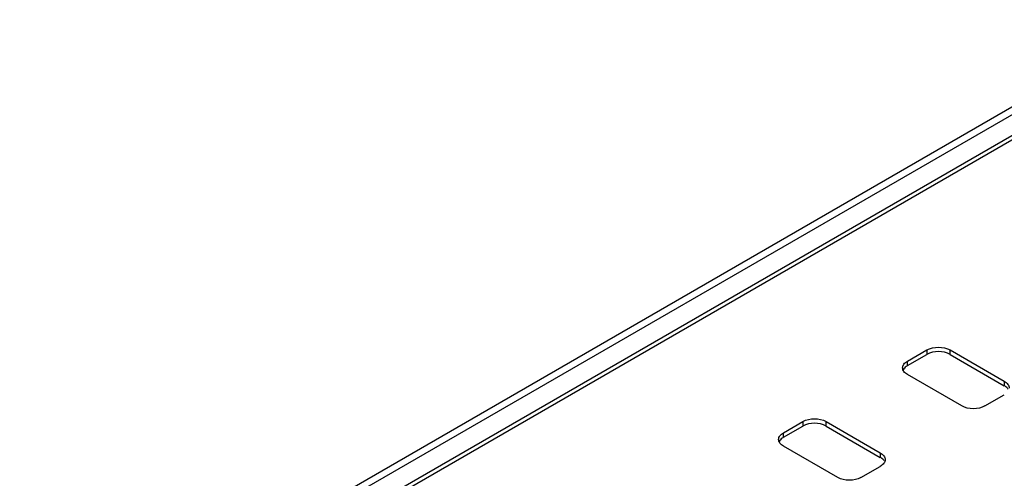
# Model space of a CAD drawing. Header units: millimetres. Extents: x 25 to 197, y 70 to 241.
# Tile 7 of 23: x 76 to 94, y 214 to 222. Entities that reach past the tile are written whole.
import ezdxf

# ---------------------------------------------------------------- set-up
doc = ezdxf.new("R2010")
doc.units = ezdxf.units.MM
doc.header["$LTSCALE"] = 20.234425
doc.layers.get('0').update_dxf_attribs({"linetype": 'CONTINUOUS'})

msp = doc.modelspace()

# ---------------------------------------------------------------- linework, layer by layer
at = {"color": 7, "linetype": 'Continuous'}
for p, q in [((96.636, 222.06), (68.352, 205.731)), ((68.552, 205.711), (96.836, 222.041)), ((68.95, 205.563), (96.951, 221.729)), ((68.95, 205.481), (96.951, 221.648)), ((91.966, 215.83), (92.32, 216.034)), ((92.32, 216.034), (92.32, 215.953)), ((92.744, 215.953), (92.744, 216.034)), ((92.744, 216.034), (93.734, 215.463)), ((91.966, 215.748), (92.32, 215.953)), ((91.966, 215.748), (91.966, 215.83)), ((92.744, 215.953), (93.734, 215.381)), ((92.956, 215.014), (91.966, 215.585)), ((93.734, 215.463), (93.734, 215.381)), ((93.38, 215.014), (93.734, 215.218)), ((89.703, 214.524), (90.057, 214.728)), ((89.703, 214.442), (90.057, 214.646)), ((90.057, 214.728), (90.057, 214.646)), ((90.481, 214.646), (90.481, 214.728)), ((90.481, 214.728), (91.471, 214.156)), ((90.481, 214.646), (91.471, 214.075)), ((89.703, 214.442), (89.703, 214.524)), ((90.693, 213.707), (89.703, 214.279)), ((91.471, 214.156), (91.471, 214.075)), ((91.118, 213.707), (91.471, 213.911))]:
    msp.add_line(p, q, dxfattribs=at)
for points, knots in [([(92.32, 216.034), (92.383, 216.071), (92.532, 216.099), (92.681, 216.071), (92.744, 216.034)], [0, 0, 0, 0, 0.499998, 1, 1, 1, 1]), ([(92.744, 215.953), (92.681, 215.989), (92.532, 216.018), (92.383, 215.989), (92.32, 215.953)], [0, 0, 0, 0, 0.499999, 1, 1, 1, 1]), ([(91.878, 215.708), (91.878, 215.731), (91.899, 215.783), (91.941, 215.816), (91.966, 215.83)], [0, 0, 0, 0, 0.449966, 1, 1, 1, 1]), ([(91.966, 215.585), (91.941, 215.599), (91.899, 215.632), (91.878, 215.684), (91.878, 215.708)], [0, 0, 0, 0, 0.550036, 1, 1, 1, 1]), ([(91.966, 215.748), (91.957, 215.743), (91.926, 215.723), (91.9, 215.695), (91.888, 215.67)], [0, 0, 0, 0, 0.277843, 1, 1, 1, 1]), ([(93.734, 215.463), (93.759, 215.448), (93.801, 215.416), (93.822, 215.364), (93.822, 215.34)], [0, 0, 0, 0, 0.550036, 1, 1, 1, 1]), ([(93.803, 215.318), (93.8, 215.324), (93.78, 215.349), (93.755, 215.369), (93.734, 215.381)], [0, 0, 0, 0, 0.229505, 1, 1, 1, 1]), ([(93.38, 215.014), (93.317, 214.977), (93.168, 214.948), (93.019, 214.977), (92.956, 215.014)], [0, 0, 0, 0, 0.499998, 1, 1, 1, 1]), ([(90.057, 214.728), (90.12, 214.764), (90.269, 214.793), (90.418, 214.764), (90.481, 214.728)], [0, 0, 0, 0, 0.499998, 1, 1, 1, 1]), ([(90.481, 214.646), (90.418, 214.683), (90.269, 214.711), (90.12, 214.683), (90.057, 214.646)], [0, 0, 0, 0, 0.499999, 1, 1, 1, 1]), ([(89.615, 214.401), (89.615, 214.425), (89.636, 214.477), (89.679, 214.509), (89.703, 214.524)], [0, 0, 0, 0, 0.449966, 1, 1, 1, 1]), ([(89.703, 214.279), (89.679, 214.293), (89.636, 214.326), (89.615, 214.378), (89.615, 214.401)], [0, 0, 0, 0, 0.550036, 1, 1, 1, 1]), ([(89.703, 214.442), (89.694, 214.437), (89.664, 214.417), (89.637, 214.388), (89.626, 214.364)], [0, 0, 0, 0, 0.277843, 1, 1, 1, 1]), ([(91.471, 214.156), (91.496, 214.142), (91.538, 214.109), (91.559, 214.057), (91.559, 214.034)], [0, 0, 0, 0, 0.550036, 1, 1, 1, 1]), ([(91.541, 214.012), (91.537, 214.018), (91.518, 214.043), (91.492, 214.063), (91.471, 214.075)], [0, 0, 0, 0, 0.229505, 1, 1, 1, 1]), ([(91.559, 214.034), (91.559, 214.01), (91.538, 213.958), (91.496, 213.926), (91.471, 213.911)], [0, 0, 0, 0, 0.449966, 1, 1, 1, 1]), ([(91.118, 213.707), (91.055, 213.671), (90.905, 213.642), (90.756, 213.671), (90.693, 213.707)], [0, 0, 0, 0, 0.499998, 1, 1, 1, 1])]:
    msp.add_open_spline(points, degree=3, knots=knots, dxfattribs=at)

doc.saveas('drawing.dxf')
